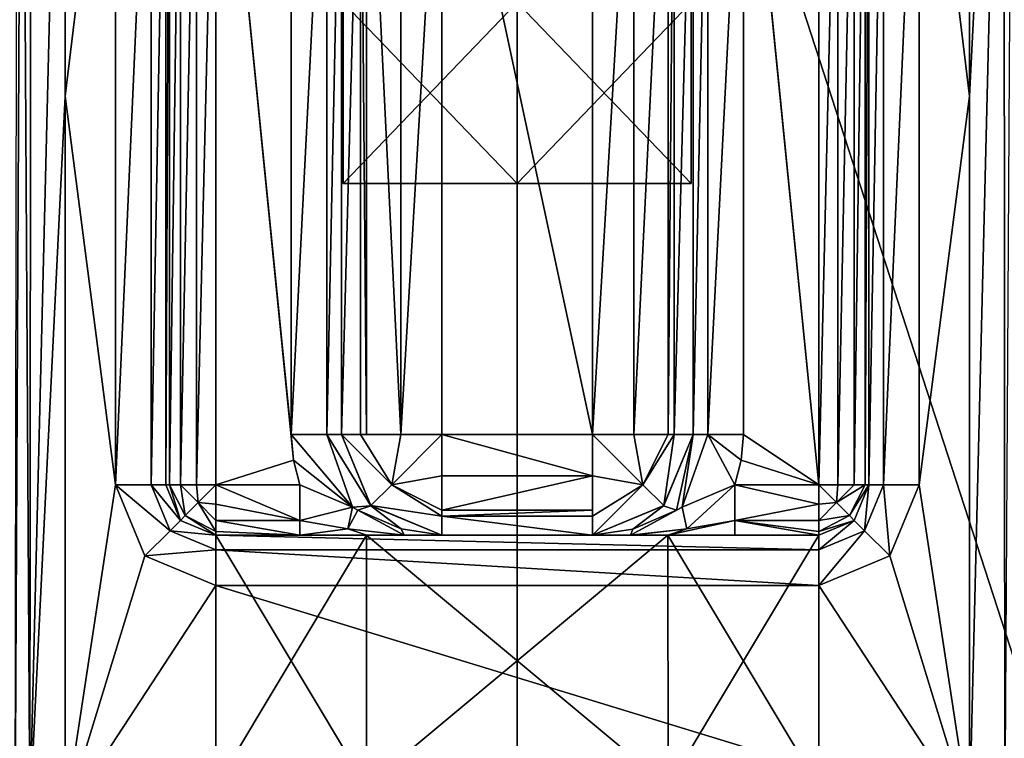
# Model space of a CAD drawing. Header units: millimetres. Extents: x -50 to 50, y -120 to 419.
# Tile 51 of 241: x -4.95 to 4.85, y 7.48 to 14.63. Entities that reach past the tile are written whole.
import ezdxf

# ---------------------------------------------------------------- set-up
doc = ezdxf.new("R2010")
doc.units = ezdxf.units.MM
doc.header["$LTSCALE"] = 81.481481
for name, color, linetype in [('1101', 7, 'CONTINUOUS'), ('1106', 7, 'CONTINUOUS'), ('1146', 7, 'CONTINUOUS'), ('1147', 7, 'CONTINUOUS'), ('1148', 7, 'CONTINUOUS'), ('208', 7, 'CONTINUOUS'), ('210', 7, 'CONTINUOUS'), ('352', 7, 'CONTINUOUS'), ('353', 7, 'CONTINUOUS'), ('354', 7, 'CONTINUOUS'), ('358', 7, 'CONTINUOUS'), ('359', 7, 'CONTINUOUS'), ('360', 7, 'CONTINUOUS'), ('494', 7, 'CONTINUOUS'), ('495', 7, 'CONTINUOUS'), ('499', 7, 'CONTINUOUS'), ('500', 7, 'CONTINUOUS'), ('501', 7, 'CONTINUOUS'), ('502', 7, 'CONTINUOUS'), ('503', 7, 'CONTINUOUS'), ('504', 7, 'CONTINUOUS'), ('505', 7, 'CONTINUOUS'), ('506', 7, 'CONTINUOUS'), ('507', 7, 'CONTINUOUS'), ('508', 7, 'CONTINUOUS'), ('509', 7, 'CONTINUOUS'), ('510', 7, 'CONTINUOUS'), ('511', 7, 'CONTINUOUS'), ('512', 7, 'CONTINUOUS'), ('513', 7, 'CONTINUOUS'), ('514', 7, 'CONTINUOUS'), ('515', 7, 'CONTINUOUS'), ('517', 7, 'CONTINUOUS'), ('524', 7, 'CONTINUOUS'), ('913', 7, 'CONTINUOUS'), ('914', 7, 'CONTINUOUS'), ('915', 7, 'CONTINUOUS'), ('916', 7, 'CONTINUOUS'), ('917', 7, 'CONTINUOUS'), ('918', 7, 'CONTINUOUS'), ('940', 7, 'CONTINUOUS'), ('941', 7, 'CONTINUOUS'), ('942', 7, 'CONTINUOUS'), ('943', 7, 'CONTINUOUS')]:
    doc.layers.add(name, color=color, linetype=linetype)

msp = doc.modelspace()

# ---------------------------------------------------------------- linework, layer by layer
at = {"layer": '1101', "linetype": 'CONTINUOUS'}
for points in [[(-3, 9.5, 49), (-1.4999, 9.5, 46.4019), (-3, 9.5, 43.5), (-3, 9.5, 49)], [(-1.4999, 9.5, 46.4019), (1.4999, 9.5, 46.4019), (-3, 9.5, 43.5), (-1.4999, 9.5, 46.4019)], [(-3, 9.5, 43.5), (1.4999, 9.5, 46.4019), (3, 9.5, 43.5), (-3, 9.5, 43.5)], [(1.4999, 9.5, 46.4019), (3, 9.5, 49), (3, 9.5, 43.5), (1.4999, 9.5, 46.4019)]]:
    msp.add_3dface(points, dxfattribs=at)
at = {"layer": '1106', "linetype": 'CONTINUOUS'}
for points in [[(3, 18, 52.5), (3, 10, 52.5), (2.2284, 17.7537, 52.5), (3, 18, 52.5)], [(3, 10, 52.5), (2.25, 17.5, 52.5), (2.2284, 17.7537, 52.5), (3, 10, 52.5)], [(2.25, 10.5, 52.5), (2.25, 17.5, 52.5), (3, 10, 52.5), (2.25, 10.5, 52.5)], [(2.2284, 10.2463, 52.5), (2.25, 10.5, 52.5), (3, 10, 52.5), (2.2284, 10.2463, 52.5)], [(2.1642, 10, 52.5), (2.2284, 10.2463, 52.5), (3, 10, 52.5), (2.1642, 10, 52.5)]]:
    msp.add_3dface(points, dxfattribs=at)
at = {"layer": '1146', "linetype": 'CONTINUOUS'}
for points in [[(0, 14.8, 47), (1.732, 14.8, 48), (0, 13, 47), (0, 14.8, 47)], [(0, 13, 47), (1.732, 14.8, 48), (1.732, 13, 48), (0, 13, 47)], [(1.732, 14.8, 50), (0, 14.8, 51), (1.732, 13, 50), (1.732, 14.8, 50)], [(1.732, 13, 50), (0, 14.8, 51), (0, 13, 51), (1.732, 13, 50)], [(1.732, 14.8, 48), (1.732, 14.8, 50), (1.732, 13, 48), (1.732, 14.8, 48)], [(1.732, 13, 48), (1.732, 14.8, 50), (1.732, 13, 50), (1.732, 13, 48)]]:
    msp.add_3dface(points, dxfattribs=at)
at = {"layer": '1147', "linetype": 'CONTINUOUS'}
for points in [[(0, 13, 47), (0, 13, 51), (-1.732, 13, 50), (0, 13, 47)], [(-1.732, 13, 48), (0, 13, 47), (-1.732, 13, 50), (-1.732, 13, 48)], [(0, 13, 47), (1.732, 13, 48), (0, 13, 51), (0, 13, 47)], [(1.732, 13, 48), (1.732, 13, 50), (0, 13, 51), (1.732, 13, 48)]]:
    msp.add_3dface(points, dxfattribs=at)
at = {"layer": '1148', "linetype": 'CONTINUOUS'}
for points in [[(-1.732, 14.8, 48), (0, 14.8, 47), (-1.732, 13, 48), (-1.732, 14.8, 48)], [(0, 14.8, 47), (0, 13, 47), (-1.732, 13, 48), (0, 14.8, 47)], [(0, 14.8, 51), (-1.732, 14.8, 50), (0, 13, 51), (0, 14.8, 51)], [(-1.732, 14.8, 50), (-1.732, 14.8, 48), (-1.732, 13, 50), (-1.732, 14.8, 50)], [(0, 13, 51), (-1.732, 14.8, 50), (-1.732, 13, 50), (0, 13, 51)], [(-1.732, 14.8, 48), (-1.732, 13, 48), (-1.732, 13, 50), (-1.732, 14.8, 48)]]:
    msp.add_3dface(points, dxfattribs=at)
at = {"layer": '208', "linetype": 'CONTINUOUS'}
for points in [[(0, -23.5, 71), (0, 23.5, 71), (-13.8066, 19.0165, 71), (0, -23.5, 71)], [(13.8066, 19.0165, 71), (0, 23.5, 71), (13.8066, -19.0165, 71), (13.8066, 19.0165, 71)], [(13.8066, -19.0165, 71), (0, 23.5, 71), (0, -23.5, 71), (13.8066, -19.0165, 71)], [(-13.8066, -19.0165, 71), (0, -23.5, 71), (-13.8066, 19.0165, 71), (-13.8066, -19.0165, 71)]]:
    msp.add_3dface(points, dxfattribs=at)
at = {"layer": '210', "linetype": 'CONTINUOUS'}
for points in [[(-4.5, 13.866, 43), (-4.5, 21.0238, 43), (-4, 18, 43), (-4.5, 13.866, 43)], [(4.5, 21.0238, 43), (4.5, 13.866, 43), (4, 18, 43), (4.5, 21.0238, 43)], [(-4, 10, 43), (-4.5, 13.866, 43), (-4, 18, 43), (-4, 10, 43)], [(4.5, 13.866, 43), (4, 10, 43), (4, 18, 43), (4.5, 13.866, 43)], [(-4.5, 6.7082, 43), (-4.5, 13.866, 43), (-4, 10, 43), (-4.5, 6.7082, 43)], [(4.5, 13.866, 43), (4.5, 6.7082, 43), (4, 10, 43), (4.5, 13.866, 43)], [(-3.7071, 9.2929, 43), (-4.5, 6.7082, 43), (-4, 10, 43), (-3.7071, 9.2929, 43)], [(4, 10, 43), (4.5, 6.7082, 43), (3.7071, 9.2929, 43), (4, 10, 43)], [(-3, 9, 43), (-4.5, 6.7082, 43), (-3.7071, 9.2929, 43), (-3, 9, 43)], [(3.7071, 9.2929, 43), (4.5, 6.7082, 43), (3, 9, 43), (3.7071, 9.2929, 43)], [(4.5, 6.7082, 43), (-4.5, 6.7082, 43), (-3, 9, 43), (4.5, 6.7082, 43)], [(3, 9, 43), (4.5, 6.7082, 43), (-3, 9, 43), (3, 9, 43)]]:
    msp.add_3dface(points, dxfattribs=at)
at = {"layer": '352', "linetype": 'CONTINUOUS'}
for points in [[(-3.5, 18, 52), (-3.5, 10, 52), (-3.5, 10, 43.5), (-3.5, 18, 52)], [(-3.5, 18, 49), (-3.5, 18, 52), (-3.5, 10, 43.5), (-3.5, 18, 49)], [(-3.5, 18, 43.5), (-3.5, 18, 49), (-3.5, 10, 43.5), (-3.5, 18, 43.5)]]:
    msp.add_3dface(points, dxfattribs=at)
at = {"layer": '353', "linetype": 'CONTINUOUS'}
for points in [[(-3, 9.5, 52), (-2.1642, 9.5, 52), (1.4999, 9.5, 51.5981), (-3, 9.5, 52)], [(-3, 9.5, 49), (-3, 9.5, 52), (-1.4999, 9.5, 51.5981), (-3, 9.5, 49)], [(-1.4999, 9.5, 51.5981), (-3, 9.5, 52), (1.4999, 9.5, 51.5981), (-1.4999, 9.5, 51.5981)], [(-1.4978, 9.5, 52.2003), (2.1642, 9.5, 52), (-2.1642, 9.5, 52), (-1.4978, 9.5, 52.2003)], [(-2.1642, 9.5, 52), (2.1642, 9.5, 52), (1.4999, 9.5, 51.5981), (-2.1642, 9.5, 52)], [(1.4973, 9.5, 52.2007), (2.1642, 9.5, 52), (-1.4978, 9.5, 52.2003), (1.4973, 9.5, 52.2007)], [(-1.145, 9.5, 52.4944), (1.4973, 9.5, 52.2007), (-1.4978, 9.5, 52.2003), (-1.145, 9.5, 52.4944)], [(1.1451, 9.5, 52.4943), (1.4973, 9.5, 52.2007), (-1.145, 9.5, 52.4944), (1.1451, 9.5, 52.4943)], [(-1.1262, 9.5, 52.5146), (1.1451, 9.5, 52.4943), (-1.145, 9.5, 52.4944), (-1.1262, 9.5, 52.5146)], [(1.1261, 9.5, 52.5147), (1.1451, 9.5, 52.4943), (-1.1262, 9.5, 52.5146), (1.1261, 9.5, 52.5147)], [(-0.75, 9.5, 53), (1.1261, 9.5, 52.5147), (-1.1262, 9.5, 52.5146), (-0.75, 9.5, 53)], [(0.75, 9.5, 53), (1.1261, 9.5, 52.5147), (-0.75, 9.5, 53), (0.75, 9.5, 53)], [(0.75, 9.5, 58.5), (0.75, 9.5, 53), (-0.75, 9.5, 58.5), (0.75, 9.5, 58.5)], [(-0.75, 9.5, 58.5), (0.75, 9.5, 53), (-0.75, 9.5, 53), (-0.75, 9.5, 58.5)], [(0.75, 9.5, 64), (0.75, 9.5, 58.5), (-0.75, 9.5, 64), (0.75, 9.5, 64)], [(-0.75, 9.5, 64), (0.75, 9.5, 58.5), (-0.75, 9.5, 58.5), (-0.75, 9.5, 64)], [(1.4999, 9.5, 51.5981), (2.1642, 9.5, 52), (3, 9.5, 49), (1.4999, 9.5, 51.5981)], [(3, 9.5, 49), (2.1642, 9.5, 52), (3, 9.5, 52), (3, 9.5, 49)]]:
    msp.add_3dface(points, dxfattribs=at)
at = {"layer": '354', "linetype": 'CONTINUOUS'}
for points in [[(3.5, 10, 43.5), (3.5, 10, 52), (3.5, 18, 43.5), (3.5, 10, 43.5)], [(3.5, 18, 43.5), (3.5, 10, 52), (3.5, 18, 49), (3.5, 18, 43.5)], [(3.5, 18, 49), (3.5, 10, 52), (3.5, 18, 52), (3.5, 18, 49)]]:
    msp.add_3dface(points, dxfattribs=at)
at = {"layer": '358', "linetype": 'CONTINUOUS'}
for points in [[(-2.25, 10.5, 52.5), (-2.2284, 10.2463, 52.5), (-3, 18, 52.5), (-2.25, 10.5, 52.5)], [(-3, 18, 52.5), (-2.2284, 10.2463, 52.5), (-3, 10, 52.5), (-3, 18, 52.5)], [(-2.25, 17.5, 52.5), (-2.25, 10.5, 52.5), (-3, 18, 52.5), (-2.25, 17.5, 52.5)], [(-2.2284, 10.2463, 52.5), (-2.1642, 10, 52.5), (-3, 10, 52.5), (-2.2284, 10.2463, 52.5)]]:
    msp.add_3dface(points, dxfattribs=at)
at = {"layer": '359', "linetype": 'CONTINUOUS'}
for points in [[(-1.75, 10.5, 64), (-1.75, 10.5, 53), (-1.75, 17.5, 64), (-1.75, 10.5, 64)], [(-1.75, 17.5, 64), (-1.75, 10.5, 53), (-1.75, 17.5, 53), (-1.75, 17.5, 64)]]:
    msp.add_3dface(points, dxfattribs=at)
at = {"layer": '360', "linetype": 'CONTINUOUS'}
for points in [[(1.75, 17.5, 64), (1.75, 17.5, 53), (1.75, 10.5, 64), (1.75, 17.5, 64)], [(1.75, 10.5, 64), (1.75, 17.5, 53), (1.75, 10.5, 53), (1.75, 10.5, 64)]]:
    msp.add_3dface(points, dxfattribs=at)
at = {"layer": '494', "linetype": 'CONTINUOUS'}
for points in [[(-1.75, 10.5, 53), (-1.75, 10.5, 64), (-1.4571, 9.7929, 64), (-1.75, 10.5, 53)], [(-1.75, 10.5, 53), (-1.4571, 9.7929, 64), (-1.457, 9.7928, 53), (-1.75, 10.5, 53)], [(-1.4571, 9.7929, 64), (-0.75, 9.5, 64), (-1.457, 9.7928, 53), (-1.4571, 9.7929, 64)], [(-0.75, 9.5, 64), (-0.75, 9.5, 58.5), (-1.457, 9.7928, 53), (-0.75, 9.5, 64)], [(-0.75, 9.5, 58.5), (-0.75, 9.5, 53), (-1.457, 9.7928, 53), (-0.75, 9.5, 58.5)]]:
    msp.add_3dface(points, dxfattribs=at)
at = {"layer": '495', "linetype": 'CONTINUOUS'}
for points in [[(1.75, 10.5, 64), (1.75, 10.5, 53), (1.4568, 9.7925, 53), (1.75, 10.5, 64)], [(1.4571, 9.7929, 64), (1.75, 10.5, 64), (1.4568, 9.7925, 53), (1.4571, 9.7929, 64)], [(0.75, 9.5, 53), (0.75, 9.5, 58.5), (1.4571, 9.7929, 64), (0.75, 9.5, 53)], [(0.75, 9.5, 53), (1.4571, 9.7929, 64), (1.4568, 9.7925, 53), (0.75, 9.5, 53)], [(0.75, 9.5, 58.5), (0.75, 9.5, 64), (1.4571, 9.7929, 64), (0.75, 9.5, 58.5)]]:
    msp.add_3dface(points, dxfattribs=at)
at = {"layer": '499', "linetype": 'CONTINUOUS'}
for points in [[(-3, 9.5, 49), (-1.4999, 9.5, 51.5981), (-3, 7, 49), (-3, 9.5, 49)], [(-3, 7, 49), (-1.4999, 9.5, 51.5981), (-1.5001, 7, 51.598), (-3, 7, 49)], [(-1.4999, 9.5, 51.5981), (1.4999, 9.5, 51.5981), (-1.5001, 7, 51.598), (-1.4999, 9.5, 51.5981)], [(1.4999, 9.5, 51.5981), (1.5001, 7, 51.598), (-1.5001, 7, 51.598), (1.4999, 9.5, 51.5981)], [(1.4999, 9.5, 51.5981), (3, 9.5, 49), (1.5001, 7, 51.598), (1.4999, 9.5, 51.5981)], [(3, 9.5, 49), (3, 7, 49), (1.5001, 7, 51.598), (3, 9.5, 49)]]:
    msp.add_3dface(points, dxfattribs=at)
at = {"layer": '500', "linetype": 'CONTINUOUS'}
for points in [[(-3, 9.5, 49), (-3, 7, 49), (-1.5001, 7, 46.402), (-3, 9.5, 49)], [(-3, 9.5, 49), (-1.5001, 7, 46.402), (-1.4999, 9.5, 46.4019), (-3, 9.5, 49)], [(-1.5001, 7, 46.402), (1.5001, 7, 46.402), (-1.4999, 9.5, 46.4019), (-1.5001, 7, 46.402)], [(-1.4999, 9.5, 46.4019), (1.5001, 7, 46.402), (1.4999, 9.5, 46.4019), (-1.4999, 9.5, 46.4019)], [(3, 7, 49), (3, 9.5, 49), (1.4999, 9.5, 46.4019), (3, 7, 49)], [(1.5001, 7, 46.402), (3, 7, 49), (1.4999, 9.5, 46.4019), (1.5001, 7, 46.402)]]:
    msp.add_3dface(points, dxfattribs=at)
at = {"layer": '501', "linetype": 'CONTINUOUS'}
for points in [[(-3.5, 10, 43.5), (-3.5, 10, 52), (-3.3536, 9.6464, 52), (-3.5, 10, 43.5)], [(-3.5, 10, 43.5), (-3.3536, 9.6464, 52), (-3.3536, 9.6464, 43.5), (-3.5, 10, 43.5)], [(-3, 9.5, 52), (-3, 9.5, 49), (-3.3536, 9.6464, 43.5), (-3, 9.5, 52)], [(-3.3536, 9.6464, 52), (-3, 9.5, 52), (-3.3536, 9.6464, 43.5), (-3.3536, 9.6464, 52)], [(-3.3536, 9.6464, 43.5), (-3, 9.5, 49), (-3, 9.5, 43.5), (-3.3536, 9.6464, 43.5)]]:
    msp.add_3dface(points, dxfattribs=at)
at = {"layer": '502', "linetype": 'CONTINUOUS'}
for points in [[(3.5, 10, 52), (3.5, 10, 43.5), (3.3536, 9.6464, 43.5), (3.5, 10, 52)], [(3.5, 10, 52), (3.3536, 9.6464, 43.5), (3.3536, 9.6464, 52), (3.5, 10, 52)], [(3, 9.5, 49), (3, 9.5, 52), (3.3536, 9.6464, 52), (3, 9.5, 49)], [(3, 9.5, 43.5), (3, 9.5, 49), (3.3536, 9.6464, 52), (3, 9.5, 43.5)], [(3.3536, 9.6464, 43.5), (3, 9.5, 43.5), (3.3536, 9.6464, 52), (3.3536, 9.6464, 43.5)]]:
    msp.add_3dface(points, dxfattribs=at)
at = {"layer": '503', "linetype": 'CONTINUOUS'}
for points in [[(-4, 10, 43), (-4, 18, 43), (-3.6464, 18, 43.1464), (-4, 10, 43)], [(-3.6464, 10, 43.1464), (-4, 10, 43), (-3.6464, 18, 43.1464), (-3.6464, 10, 43.1464)], [(-3.5, 18, 43.5), (-3.5, 10, 43.5), (-3.6464, 10, 43.1464), (-3.5, 18, 43.5)], [(-3.5, 18, 43.5), (-3.6464, 10, 43.1464), (-3.6464, 18, 43.1464), (-3.5, 18, 43.5)]]:
    msp.add_3dface(points, dxfattribs=at)
at = {"layer": '504', "linetype": 'CONTINUOUS'}
for points in [[(-3.7071, 9.2929, 43), (-4, 10, 43), (-3.4571, 9.5429, 43.1464), (-3.7071, 9.2929, 43)], [(-4, 10, 43), (-3.6464, 10, 43.1464), (-3.4571, 9.5429, 43.1464), (-4, 10, 43)], [(-3.5, 10, 43.5), (-3.3536, 9.6464, 43.5), (-3.6464, 10, 43.1464), (-3.5, 10, 43.5)], [(-3.6464, 10, 43.1464), (-3.3536, 9.6464, 43.5), (-3.4571, 9.5429, 43.1464), (-3.6464, 10, 43.1464)], [(-3.3536, 9.6464, 43.5), (-3, 9.5, 43.5), (-3.4571, 9.5429, 43.1464), (-3.3536, 9.6464, 43.5)], [(-3, 9.3536, 43.1464), (-3.7071, 9.2929, 43), (-3.4571, 9.5429, 43.1464), (-3, 9.3536, 43.1464)], [(-3, 9.5, 43.5), (-3, 9.3536, 43.1464), (-3.4571, 9.5429, 43.1464), (-3, 9.5, 43.5)], [(-3, 9, 43), (-3.7071, 9.2929, 43), (-3, 9.3536, 43.1464), (-3, 9, 43)]]:
    msp.add_3dface(points, dxfattribs=at)
at = {"layer": '505', "linetype": 'CONTINUOUS'}
for points in [[(-3, 9.5, 43.5), (3, 9.5, 43.5), (3, 9.3536, 43.1464), (-3, 9.5, 43.5)], [(-3, 9.3536, 43.1464), (-3, 9.5, 43.5), (3, 9.3536, 43.1464), (-3, 9.3536, 43.1464)], [(3, 9, 43), (-3, 9, 43), (-3, 9.3536, 43.1464), (3, 9, 43)], [(3, 9, 43), (-3, 9.3536, 43.1464), (3, 9.3536, 43.1464), (3, 9, 43)]]:
    msp.add_3dface(points, dxfattribs=at)
at = {"layer": '506', "linetype": 'CONTINUOUS'}
for points in [[(3.3536, 9.6464, 43.5), (3.5, 10, 43.5), (3.4571, 9.5429, 43.1464), (3.3536, 9.6464, 43.5)], [(3.6464, 10, 43.1464), (3.7071, 9.2929, 43), (3.4571, 9.5429, 43.1464), (3.6464, 10, 43.1464)], [(3.5, 10, 43.5), (3.6464, 10, 43.1464), (3.4571, 9.5429, 43.1464), (3.5, 10, 43.5)], [(4, 10, 43), (3.7071, 9.2929, 43), (3.6464, 10, 43.1464), (4, 10, 43)], [(3, 9.5, 43.5), (3.3536, 9.6464, 43.5), (3, 9.3536, 43.1464), (3, 9.5, 43.5)], [(3, 9.3536, 43.1464), (3.3536, 9.6464, 43.5), (3.4571, 9.5429, 43.1464), (3, 9.3536, 43.1464)], [(3.7071, 9.2929, 43), (3, 9, 43), (3.4571, 9.5429, 43.1464), (3.7071, 9.2929, 43)], [(3, 9, 43), (3, 9.3536, 43.1464), (3.4571, 9.5429, 43.1464), (3, 9, 43)]]:
    msp.add_3dface(points, dxfattribs=at)
at = {"layer": '507', "linetype": 'CONTINUOUS'}
for points in [[(3.5, 10, 43.5), (3.5, 18, 43.5), (3.6464, 18, 43.1464), (3.5, 10, 43.5)], [(3.6464, 10, 43.1464), (3.5, 10, 43.5), (3.6464, 18, 43.1464), (3.6464, 10, 43.1464)], [(4, 18, 43), (4, 10, 43), (3.6464, 10, 43.1464), (4, 18, 43)], [(4, 18, 43), (3.6464, 10, 43.1464), (3.6464, 18, 43.1464), (4, 18, 43)]]:
    msp.add_3dface(points, dxfattribs=at)
at = {"layer": '508', "linetype": 'CONTINUOUS'}
for points in [[(1.4568, 9.7925, 53), (1.75, 10.5, 53), (1.5844, 9.7478, 52.6711), (1.4568, 9.7925, 53)], [(1.5844, 9.7478, 52.6711), (1.75, 10.5, 53), (1.6418, 9.7781, 52.6456), (1.5844, 9.7478, 52.6711)], [(1.6418, 9.7781, 52.6456), (1.75, 10.5, 53), (1.8964, 10.5, 52.6464), (1.6418, 9.7781, 52.6456)], [(1.6418, 9.7781, 52.6456), (1.8964, 10.5, 52.6464), (2.1642, 10, 52.5), (1.6418, 9.7781, 52.6456)], [(2.1642, 10, 52.5), (1.8964, 10.5, 52.6464), (2.2284, 10.2463, 52.5), (2.1642, 10, 52.5)], [(2.2284, 10.2463, 52.5), (1.8964, 10.5, 52.6464), (2.25, 10.5, 52.5), (2.2284, 10.2463, 52.5)], [(0.75, 9.5, 53), (1.4568, 9.7925, 53), (1.1516, 9.5604, 52.8538), (0.75, 9.5, 53)], [(1.1516, 9.5604, 52.8538), (1.4568, 9.7925, 53), (1.5844, 9.7478, 52.6711), (1.1516, 9.5604, 52.8538)]]:
    msp.add_3dface(points, dxfattribs=at)
at = {"layer": '509', "linetype": 'CONTINUOUS'}
for points in [[(1.75, 10.5, 53), (1.75, 17.5, 53), (1.8964, 17.5, 52.6464), (1.75, 10.5, 53)], [(1.8964, 10.5, 52.6464), (1.75, 10.5, 53), (1.8964, 17.5, 52.6464), (1.8964, 10.5, 52.6464)], [(2.25, 10.5, 52.5), (1.8964, 10.5, 52.6464), (2.25, 17.5, 52.5), (2.25, 10.5, 52.5)], [(2.25, 17.5, 52.5), (1.8964, 10.5, 52.6464), (1.8964, 17.5, 52.6464), (2.25, 17.5, 52.5)]]:
    msp.add_3dface(points, dxfattribs=at)
at = {"layer": '510', "linetype": 'CONTINUOUS'}
for points in [[(-2.25, 10.5, 52.5), (-2.25, 17.5, 52.5), (-1.8964, 17.5, 52.6464), (-2.25, 10.5, 52.5)], [(-2.25, 10.5, 52.5), (-1.8964, 17.5, 52.6464), (-1.8964, 10.5, 52.6464), (-2.25, 10.5, 52.5)], [(-1.75, 17.5, 53), (-1.75, 10.5, 53), (-1.8964, 10.5, 52.6464), (-1.75, 17.5, 53)], [(-1.8964, 17.5, 52.6464), (-1.75, 17.5, 53), (-1.8964, 10.5, 52.6464), (-1.8964, 17.5, 52.6464)]]:
    msp.add_3dface(points, dxfattribs=at)
at = {"layer": '511', "linetype": 'CONTINUOUS'}
for points in [[(-2.2284, 10.2463, 52.5), (-2.25, 10.5, 52.5), (-1.6415, 9.778, 52.6457), (-2.2284, 10.2463, 52.5)], [(-2.25, 10.5, 52.5), (-1.8964, 10.5, 52.6464), (-1.6415, 9.778, 52.6457), (-2.25, 10.5, 52.5)], [(-1.75, 10.5, 53), (-1.457, 9.7928, 53), (-1.8964, 10.5, 52.6464), (-1.75, 10.5, 53)], [(-1.8964, 10.5, 52.6464), (-1.457, 9.7928, 53), (-1.6415, 9.778, 52.6457), (-1.8964, 10.5, 52.6464)], [(-2.1642, 10, 52.5), (-2.2284, 10.2463, 52.5), (-1.6415, 9.778, 52.6457), (-2.1642, 10, 52.5)], [(-1.6415, 9.778, 52.6457), (-1.457, 9.7928, 53), (-1.5866, 9.749, 52.6701), (-1.6415, 9.778, 52.6457)], [(-1.5866, 9.749, 52.6701), (-1.457, 9.7928, 53), (-1.1551, 9.5614, 52.8525), (-1.5866, 9.749, 52.6701)], [(-1.457, 9.7928, 53), (-0.75, 9.5, 53), (-1.1551, 9.5614, 52.8525), (-1.457, 9.7928, 53)]]:
    msp.add_3dface(points, dxfattribs=at)
at = {"layer": '512', "linetype": 'CONTINUOUS'}
for points in [[(2.1642, 9.6466, 52.3537), (2.1642, 10, 52.5), (3, 9.8081, 52.4617), (2.1642, 9.6466, 52.3537)], [(3, 9.8081, 52.4617), (2.1642, 10, 52.5), (3, 10, 52.5), (3, 9.8081, 52.4617)], [(3, 9.6456, 52.3528), (2.1642, 9.6466, 52.3537), (3, 9.8081, 52.4617), (3, 9.6456, 52.3528)], [(3, 9.5, 52), (2.1642, 9.5, 52), (2.1642, 9.6466, 52.3537), (3, 9.5, 52)], [(3, 9.5, 52), (2.1642, 9.6466, 52.3537), (3, 9.5374, 52.1897), (3, 9.5, 52)], [(3, 9.5374, 52.1897), (2.1642, 9.6466, 52.3537), (3, 9.6456, 52.3528), (3, 9.5374, 52.1897)]]:
    msp.add_3dface(points, dxfattribs=at)
at = {"layer": '513', "linetype": 'CONTINUOUS'}
for points in [[(1.6418, 9.7781, 52.6456), (2.1642, 10, 52.5), (1.6868, 9.5617, 52.3685), (1.6418, 9.7781, 52.6456)], [(2.1642, 10, 52.5), (2.1642, 9.6466, 52.3537), (1.6868, 9.5617, 52.3685), (2.1642, 10, 52.5)], [(1.1261, 9.5, 52.5147), (1.5844, 9.7478, 52.6711), (1.6418, 9.7781, 52.6456), (1.1261, 9.5, 52.5147)], [(1.1261, 9.5, 52.5147), (1.6418, 9.7781, 52.6456), (1.6868, 9.5617, 52.3685), (1.1261, 9.5, 52.5147)], [(1.1261, 9.5, 52.5147), (1.1516, 9.5604, 52.8538), (1.5844, 9.7478, 52.6711), (1.1261, 9.5, 52.5147)], [(2.1642, 9.5, 52), (1.4973, 9.5, 52.2007), (2.1642, 9.6466, 52.3537), (2.1642, 9.5, 52)], [(2.1642, 9.6466, 52.3537), (1.4973, 9.5, 52.2007), (1.6868, 9.5617, 52.3685), (2.1642, 9.6466, 52.3537)], [(1.1261, 9.5, 52.5147), (0.75, 9.5, 53), (1.1516, 9.5604, 52.8538), (1.1261, 9.5, 52.5147)], [(1.1451, 9.5, 52.4943), (1.1261, 9.5, 52.5147), (1.6868, 9.5617, 52.3685), (1.1451, 9.5, 52.4943)], [(1.4973, 9.5, 52.2007), (1.1451, 9.5, 52.4943), (1.6868, 9.5617, 52.3685), (1.4973, 9.5, 52.2007)]]:
    msp.add_3dface(points, dxfattribs=at)
at = {"layer": '514', "linetype": 'CONTINUOUS'}
for points in [[(3, 9.8081, 52.4617), (3, 10, 52.5), (3.1768, 9.8232, 52.433), (3, 9.8081, 52.4617)], [(3.1768, 9.8232, 52.433), (3, 10, 52.5), (3.192, 10, 52.4617), (3.1768, 9.8232, 52.433)], [(3.3062, 9.6938, 52.25), (3.1768, 9.8232, 52.433), (3.4626, 10, 52.1897), (3.3062, 9.6938, 52.25)], [(3.4626, 10, 52.1897), (3.1768, 9.8232, 52.433), (3.3544, 10, 52.3527), (3.4626, 10, 52.1897)], [(3.3544, 10, 52.3527), (3.1768, 9.8232, 52.433), (3.192, 10, 52.4617), (3.3544, 10, 52.3527)], [(3.5, 10, 52), (3.3536, 9.6464, 52), (3.3062, 9.6938, 52.25), (3.5, 10, 52)], [(3.5, 10, 52), (3.3062, 9.6938, 52.25), (3.4626, 10, 52.1897), (3.5, 10, 52)], [(3, 9.6456, 52.3528), (3, 9.8081, 52.4617), (3.1768, 9.8232, 52.433), (3, 9.6456, 52.3528)], [(3.3062, 9.6938, 52.25), (3, 9.6456, 52.3528), (3.1768, 9.8232, 52.433), (3.3062, 9.6938, 52.25)], [(3.3536, 9.6464, 52), (3, 9.5374, 52.1897), (3.3062, 9.6938, 52.25), (3.3536, 9.6464, 52)], [(3, 9.5374, 52.1897), (3, 9.6456, 52.3528), (3.3062, 9.6938, 52.25), (3, 9.5374, 52.1897)], [(3.3536, 9.6464, 52), (3, 9.5, 52), (3, 9.5374, 52.1897), (3.3536, 9.6464, 52)]]:
    msp.add_3dface(points, dxfattribs=at)
at = {"layer": '515', "linetype": 'CONTINUOUS'}
for points in [[(3.192, 10, 52.4617), (3, 10, 52.5), (3.1919, 18, 52.4617), (3.192, 10, 52.4617)], [(3.1919, 18, 52.4617), (3, 10, 52.5), (3, 18, 52.5), (3.1919, 18, 52.4617)], [(3.3544, 18, 52.3528), (3.192, 10, 52.4617), (3.1919, 18, 52.4617), (3.3544, 18, 52.3528)], [(3.3544, 10, 52.3527), (3.192, 10, 52.4617), (3.3544, 18, 52.3528), (3.3544, 10, 52.3527)], [(3.4626, 10, 52.1897), (3.3544, 10, 52.3527), (3.4626, 18, 52.1897), (3.4626, 10, 52.1897)], [(3.4626, 18, 52.1897), (3.3544, 10, 52.3527), (3.3544, 18, 52.3528), (3.4626, 18, 52.1897)], [(3.5, 18, 52), (3.5, 10, 52), (3.4626, 10, 52.1897), (3.5, 18, 52)], [(3.5, 18, 52), (3.4626, 10, 52.1897), (3.4626, 18, 52.1897), (3.5, 18, 52)]]:
    msp.add_3dface(points, dxfattribs=at)
at = {"layer": '517', "linetype": 'CONTINUOUS'}
for points in [[(4.5, 13.866, 43), (4.5, 21.0238, 43), (4.842, 20.6362, 43.1353), (4.5, 13.866, 43)], [(4.5, 6.7082, 43), (4.5, 13.866, 43), (4.842, 20.6362, 43.1353), (4.5, 6.7082, 43)], [(4.5, 6.7082, 43), (4.842, 20.6362, 43.1353), (4.8536, 6.7082, 43.1464), (4.5, 6.7082, 43)], [(4.842, 20.6362, 43.1353), (4.9317, 20.4035, 43.2478), (4.8536, 6.7082, 43.1464), (4.842, 20.6362, 43.1353)]]:
    msp.add_3dface(points, dxfattribs=at)
at = {"layer": '524', "linetype": 'CONTINUOUS'}
for points in [[(-4.5, 21.0238, 43), (-4.5, 13.866, 43), (-4.8536, 6.7082, 43.1464), (-4.5, 21.0238, 43)], [(-4.5, 21.0238, 43), (-4.8536, 6.7082, 43.1464), (-4.8403, 20.6398, 43.1337), (-4.5, 21.0238, 43)], [(-4.8403, 20.6398, 43.1337), (-4.8536, 6.7082, 43.1464), (-4.9322, 20.4018, 43.2487), (-4.8403, 20.6398, 43.1337)], [(-4.8536, 6.7082, 43.1464), (-5, 6.7082, 43.5), (-4.9322, 20.4018, 43.2487), (-4.8536, 6.7082, 43.1464)], [(-4.9322, 20.4018, 43.2487), (-5, 6.7082, 43.5), (-4.9748, 20.238, 43.3431), (-4.9322, 20.4018, 43.2487)], [(-4.5, 13.866, 43), (-4.5, 6.7082, 43), (-4.8536, 6.7082, 43.1464), (-4.5, 13.866, 43)]]:
    msp.add_3dface(points, dxfattribs=at)
at = {"layer": '913', "linetype": 'CONTINUOUS'}
for points in [[(-0.75, 10.5, 65), (-0.75, 17.5, 65), (0.75, 10.5, 65), (-0.75, 10.5, 65)], [(0.75, 10.5, 65), (-0.75, 17.5, 65), (0.75, 17.5, 65), (0.75, 10.5, 65)]]:
    msp.add_3dface(points, dxfattribs=at)
at = {"layer": '914', "linetype": 'CONTINUOUS'}
for points in [[(0.75, 10.5, 65), (0.75, 17.5, 65), (1.1601, 17.5, 64.9121), (0.75, 10.5, 65)], [(1.1601, 10.5, 64.9121), (0.75, 10.5, 65), (1.1601, 17.5, 64.9121), (1.1601, 10.5, 64.9121)], [(1.5013, 10.5, 64.66), (1.1601, 10.5, 64.9121), (1.5013, 17.5, 64.66), (1.5013, 10.5, 64.66)], [(1.5013, 17.5, 64.66), (1.1601, 10.5, 64.9121), (1.1601, 17.5, 64.9121), (1.5013, 17.5, 64.66)], [(1.5623, 10.5, 64.5832), (1.5013, 10.5, 64.66), (1.5623, 17.5, 64.5832), (1.5623, 10.5, 64.5832)], [(1.5623, 17.5, 64.5832), (1.5013, 10.5, 64.66), (1.5013, 17.5, 64.66), (1.5623, 17.5, 64.5832)], [(1.75, 17.5, 64), (1.75, 10.5, 64), (1.5623, 10.5, 64.5832), (1.75, 17.5, 64)], [(1.75, 17.5, 64), (1.5623, 10.5, 64.5832), (1.5623, 17.5, 64.5832), (1.75, 17.5, 64)]]:
    msp.add_3dface(points, dxfattribs=at)
at = {"layer": '915', "linetype": 'CONTINUOUS'}
for points in [[(0.75, 10.5, 65), (1.1601, 10.5, 64.9121), (1.25, 10, 64.7071), (0.75, 10.5, 65)], [(0.75, 10.5, 65), (1.25, 10, 64.7071), (0.75, 10.0899, 64.912), (0.75, 10.5, 65)], [(1.1601, 10.5, 64.9121), (1.5013, 10.5, 64.66), (1.25, 10, 64.7071), (1.1601, 10.5, 64.9121)], [(1.5623, 10.5, 64.5832), (1.4571, 9.7929, 64), (1.25, 10, 64.7071), (1.5623, 10.5, 64.5832)], [(1.5013, 10.5, 64.66), (1.5623, 10.5, 64.5832), (1.25, 10, 64.7071), (1.5013, 10.5, 64.66)], [(1.75, 10.5, 64), (1.4571, 9.7929, 64), (1.5623, 10.5, 64.5832), (1.75, 10.5, 64)], [(1.25, 10, 64.7071), (0.75, 9.6877, 64.5832), (0.75, 10.0899, 64.912), (1.25, 10, 64.7071)], [(0.75, 10.0899, 64.912), (0.75, 9.6877, 64.5832), (0.75, 9.7487, 64.66), (0.75, 10.0899, 64.912)], [(1.4571, 9.7929, 64), (0.75, 9.5, 64), (1.25, 10, 64.7071), (1.4571, 9.7929, 64)], [(1.25, 10, 64.7071), (0.75, 9.5, 64), (0.75, 9.6877, 64.5832), (1.25, 10, 64.7071)]]:
    msp.add_3dface(points, dxfattribs=at)
at = {"layer": '916', "linetype": 'CONTINUOUS'}
for points in [[(-0.75, 10.5, 65), (0.75, 10.5, 65), (0.75, 10.0899, 64.912), (-0.75, 10.5, 65)], [(-0.75, 10.5, 65), (0.75, 10.0899, 64.912), (-0.75, 10.0899, 64.9121), (-0.75, 10.5, 65)], [(0.75, 10.0899, 64.912), (0.75, 9.7487, 64.66), (-0.75, 9.7487, 64.66), (0.75, 10.0899, 64.912)], [(-0.75, 10.0899, 64.9121), (0.75, 10.0899, 64.912), (-0.75, 9.7487, 64.66), (-0.75, 10.0899, 64.9121)], [(0.75, 9.7487, 64.66), (0.75, 9.6877, 64.5832), (-0.75, 9.6877, 64.5832), (0.75, 9.7487, 64.66)], [(-0.75, 9.7487, 64.66), (0.75, 9.7487, 64.66), (-0.75, 9.6877, 64.5832), (-0.75, 9.7487, 64.66)], [(0.75, 9.5, 64), (-0.75, 9.5, 64), (-0.75, 9.6877, 64.5832), (0.75, 9.5, 64)], [(0.75, 9.6877, 64.5832), (0.75, 9.5, 64), (-0.75, 9.6877, 64.5832), (0.75, 9.6877, 64.5832)]]:
    msp.add_3dface(points, dxfattribs=at)
at = {"layer": '917', "linetype": 'CONTINUOUS'}
for points in [[(-1.4571, 9.7929, 64), (-1.75, 10.5, 64), (-1.25, 10, 64.7071), (-1.4571, 9.7929, 64)], [(-1.25, 10, 64.7071), (-1.75, 10.5, 64), (-1.5623, 10.5, 64.5832), (-1.25, 10, 64.7071)], [(-1.25, 10, 64.7071), (-1.5623, 10.5, 64.5832), (-1.1601, 10.5, 64.912), (-1.25, 10, 64.7071)], [(-1.1601, 10.5, 64.912), (-1.5623, 10.5, 64.5832), (-1.5013, 10.5, 64.66), (-1.1601, 10.5, 64.912)], [(-0.75, 10.5, 65), (-0.75, 10.0899, 64.9121), (-1.25, 10, 64.7071), (-0.75, 10.5, 65)], [(-0.75, 10.5, 65), (-1.25, 10, 64.7071), (-1.1601, 10.5, 64.912), (-0.75, 10.5, 65)], [(-0.75, 9.6877, 64.5832), (-1.4571, 9.7929, 64), (-1.25, 10, 64.7071), (-0.75, 9.6877, 64.5832)], [(-0.75, 10.0899, 64.9121), (-0.75, 9.7487, 64.66), (-1.25, 10, 64.7071), (-0.75, 10.0899, 64.9121)], [(-0.75, 9.7487, 64.66), (-0.75, 9.6877, 64.5832), (-1.25, 10, 64.7071), (-0.75, 9.7487, 64.66)], [(-0.75, 9.5, 64), (-1.4571, 9.7929, 64), (-0.75, 9.6877, 64.5832), (-0.75, 9.5, 64)]]:
    msp.add_3dface(points, dxfattribs=at)
at = {"layer": '918', "linetype": 'CONTINUOUS'}
for points in [[(-1.75, 10.5, 64), (-1.75, 17.5, 64), (-1.5623, 17.5, 64.5832), (-1.75, 10.5, 64)], [(-1.5623, 10.5, 64.5832), (-1.75, 10.5, 64), (-1.5623, 17.5, 64.5832), (-1.5623, 10.5, 64.5832)], [(-1.5013, 10.5, 64.66), (-1.5623, 10.5, 64.5832), (-1.5623, 17.5, 64.5832), (-1.5013, 10.5, 64.66)], [(-1.5013, 17.5, 64.66), (-1.5013, 10.5, 64.66), (-1.5623, 17.5, 64.5832), (-1.5013, 17.5, 64.66)], [(-1.1601, 10.5, 64.912), (-1.5013, 10.5, 64.66), (-1.5013, 17.5, 64.66), (-1.1601, 10.5, 64.912)], [(-1.1601, 17.5, 64.9121), (-1.1601, 10.5, 64.912), (-1.5013, 17.5, 64.66), (-1.1601, 17.5, 64.9121)], [(-0.75, 17.5, 65), (-0.75, 10.5, 65), (-1.1601, 10.5, 64.912), (-0.75, 17.5, 65)], [(-0.75, 17.5, 65), (-1.1601, 10.5, 64.912), (-1.1601, 17.5, 64.9121), (-0.75, 17.5, 65)]]:
    msp.add_3dface(points, dxfattribs=at)
at = {"layer": '940', "linetype": 'CONTINUOUS'}
for points in [[(-3.5, 10, 52), (-3.5, 18, 52), (-3.4626, 18, 52.1897), (-3.5, 10, 52)], [(-3.5, 10, 52), (-3.4626, 18, 52.1897), (-3.4626, 10, 52.1897), (-3.5, 10, 52)], [(-3.4626, 18, 52.1897), (-3.3544, 18, 52.3527), (-3.4626, 10, 52.1897), (-3.4626, 18, 52.1897)], [(-3.4626, 10, 52.1897), (-3.3544, 18, 52.3527), (-3.3544, 10, 52.3528), (-3.4626, 10, 52.1897)], [(-3.3544, 18, 52.3527), (-3.192, 18, 52.4617), (-3.3544, 10, 52.3528), (-3.3544, 18, 52.3527)], [(-3.3544, 10, 52.3528), (-3.192, 18, 52.4617), (-3.1919, 10, 52.4617), (-3.3544, 10, 52.3528)], [(-3.192, 18, 52.4617), (-3, 18, 52.5), (-3.1919, 10, 52.4617), (-3.192, 18, 52.4617)], [(-3, 18, 52.5), (-3, 10, 52.5), (-3.1919, 10, 52.4617), (-3, 18, 52.5)]]:
    msp.add_3dface(points, dxfattribs=at)
at = {"layer": '941', "linetype": 'CONTINUOUS'}
for points in [[(-3.3536, 9.6464, 52), (-3.5, 10, 52), (-3.4626, 10, 52.1897), (-3.3536, 9.6464, 52)], [(-3.3536, 9.6464, 52), (-3.4626, 10, 52.1897), (-3.3062, 9.6938, 52.25), (-3.3536, 9.6464, 52)], [(-3.4626, 10, 52.1897), (-3.3544, 10, 52.3528), (-3.3062, 9.6938, 52.25), (-3.4626, 10, 52.1897)], [(-3.3544, 10, 52.3528), (-3.1919, 10, 52.4617), (-3.1768, 9.8232, 52.433), (-3.3544, 10, 52.3528)], [(-3.3062, 9.6938, 52.25), (-3.3544, 10, 52.3528), (-3.1768, 9.8232, 52.433), (-3.3062, 9.6938, 52.25)], [(-3.1919, 10, 52.4617), (-3, 10, 52.5), (-3.1768, 9.8232, 52.433), (-3.1919, 10, 52.4617)], [(-3.1768, 9.8232, 52.433), (-3, 10, 52.5), (-3, 9.808, 52.4617), (-3.1768, 9.8232, 52.433)], [(-3.3062, 9.6938, 52.25), (-3.1768, 9.8232, 52.433), (-3, 9.5374, 52.1897), (-3.3062, 9.6938, 52.25)], [(-3, 9.5374, 52.1897), (-3.1768, 9.8232, 52.433), (-3, 9.6456, 52.3527), (-3, 9.5374, 52.1897)], [(-3, 9.6456, 52.3527), (-3.1768, 9.8232, 52.433), (-3, 9.808, 52.4617), (-3, 9.6456, 52.3527)], [(-3, 9.5, 52), (-3.3536, 9.6464, 52), (-3.3062, 9.6938, 52.25), (-3, 9.5, 52)], [(-3, 9.5, 52), (-3.3062, 9.6938, 52.25), (-3, 9.5374, 52.1897), (-3, 9.5, 52)]]:
    msp.add_3dface(points, dxfattribs=at)
at = {"layer": '942', "linetype": 'CONTINUOUS'}
for points in [[(-3, 10, 52.5), (-2.1642, 10, 52.5), (-2.1642, 9.6465, 52.3537), (-3, 10, 52.5)], [(-3, 9.808, 52.4617), (-3, 10, 52.5), (-2.1642, 9.6465, 52.3537), (-3, 9.808, 52.4617)], [(-3, 9.6456, 52.3527), (-3, 9.808, 52.4617), (-2.1642, 9.6465, 52.3537), (-3, 9.6456, 52.3527)], [(-2.1642, 9.5, 52), (-3, 9.6456, 52.3527), (-2.1642, 9.6465, 52.3537), (-2.1642, 9.5, 52)], [(-2.1642, 9.5, 52), (-3, 9.5374, 52.1897), (-3, 9.6456, 52.3527), (-2.1642, 9.5, 52)], [(-2.1642, 9.5, 52), (-3, 9.5, 52), (-3, 9.5374, 52.1897), (-2.1642, 9.5, 52)]]:
    msp.add_3dface(points, dxfattribs=at)
at = {"layer": '943', "linetype": 'CONTINUOUS'}
for points in [[(-2.1642, 10, 52.5), (-1.6415, 9.778, 52.6457), (-2.1642, 9.6465, 52.3537), (-2.1642, 10, 52.5)], [(-2.1642, 9.6465, 52.3537), (-1.6415, 9.778, 52.6457), (-1.6868, 9.5617, 52.3684), (-2.1642, 9.6465, 52.3537)], [(-1.6415, 9.778, 52.6457), (-1.5866, 9.749, 52.6701), (-1.6868, 9.5617, 52.3684), (-1.6415, 9.778, 52.6457)], [(-1.5866, 9.749, 52.6701), (-1.1262, 9.5, 52.5146), (-1.6868, 9.5617, 52.3684), (-1.5866, 9.749, 52.6701)], [(-1.1262, 9.5, 52.5146), (-1.5866, 9.749, 52.6701), (-1.1551, 9.5614, 52.8525), (-1.1262, 9.5, 52.5146)], [(-2.1642, 9.5, 52), (-2.1642, 9.6465, 52.3537), (-1.6868, 9.5617, 52.3684), (-2.1642, 9.5, 52)], [(-1.4978, 9.5, 52.2003), (-2.1642, 9.5, 52), (-1.6868, 9.5617, 52.3684), (-1.4978, 9.5, 52.2003)], [(-1.1262, 9.5, 52.5146), (-1.4978, 9.5, 52.2003), (-1.6868, 9.5617, 52.3684), (-1.1262, 9.5, 52.5146)], [(-0.75, 9.5, 53), (-1.1262, 9.5, 52.5146), (-1.1551, 9.5614, 52.8525), (-0.75, 9.5, 53)], [(-1.1262, 9.5, 52.5146), (-1.145, 9.5, 52.4944), (-1.4978, 9.5, 52.2003), (-1.1262, 9.5, 52.5146)]]:
    msp.add_3dface(points, dxfattribs=at)

doc.saveas('drawing.dxf')
